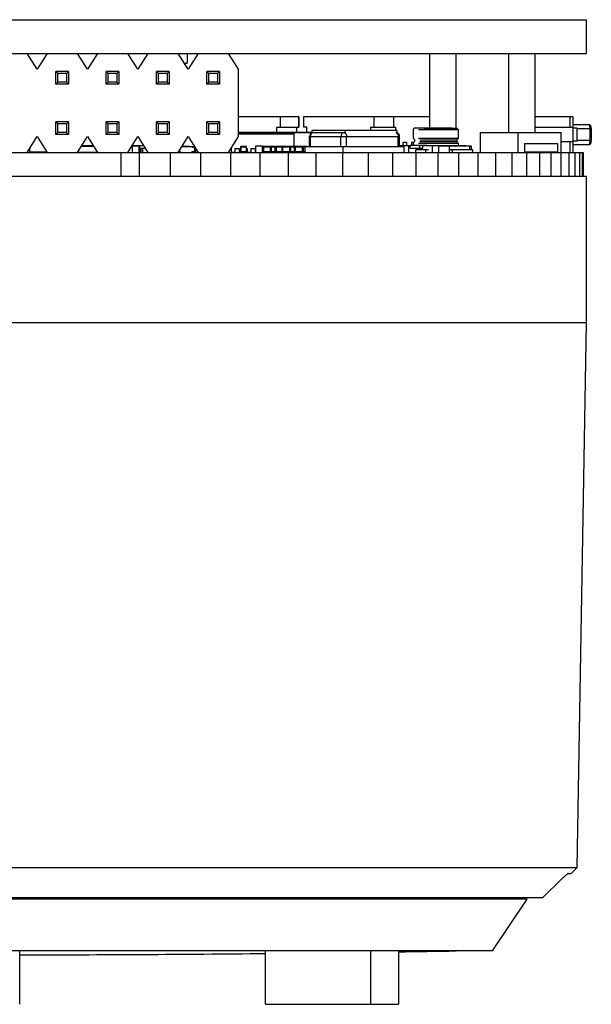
# Model space of a CAD drawing. Header units: inches. Extents: x -96 to 193, y -89 to 116.
# Tile 4 of 18: x 4 to 33, y -89 to -39. Entities that reach past the tile are written whole.
import ezdxf

# ---------------------------------------------------------------- set-up
doc = ezdxf.new("R2010")
doc.units = ezdxf.units.IN
doc.header["$LTSCALE"] = 1.21
doc.header["$MEASUREMENT"] = 0
doc.layers.get('0').update_dxf_attribs({"linetype": 'CONTINUOUS'})

msp = doc.modelspace()

# ---------------------------------------------------------------- linework, layer by layer
at = {"color": 7, "linetype": 'Continuous'}
for p, q in [((-25.319, -39.102), (32.681, -39.102)), ((32.681, -40.802), (32.681, -39.102)), ((-25.319, -40.802), (32.681, -40.802)), ((4.951, -41.602), (4.451, -40.802)), ((5.451, -40.802), (4.951, -41.602)), ((7.491, -41.602), (6.991, -40.802)), ((7.991, -40.802), (7.491, -41.602)), ((10.031, -41.602), (9.531, -40.802)), ((10.531, -40.802), (10.031, -41.602)), ((12.571, -41.602), (12.071, -40.802)), ((12.531, -40.802), (12.531, -41.302)), ((13.071, -40.802), (12.571, -41.602)), ((15.111, -41.602), (14.611, -40.802)), ((24.775, -44.552), (24.775, -40.802)), ((26.103, -44.572), (26.103, -40.802)), ((28.759, -44.802), (28.759, -40.802)), ((30.086, -44.802), (30.086, -40.802)), ((5.901, -42.352), (5.901, -41.712)), ((6.001, -41.812), (5.901, -41.712)), ((6.541, -41.712), (5.901, -41.712)), ((6.441, -41.812), (6.541, -41.712)), ((6.541, -41.712), (6.541, -42.352)), ((8.441, -42.352), (8.441, -41.712)), ((8.541, -41.812), (8.441, -41.712)), ((9.081, -41.712), (8.441, -41.712)), ((8.981, -41.812), (9.081, -41.712)), ((9.081, -41.712), (9.081, -42.352)), ((10.981, -42.352), (10.981, -41.712)), ((11.621, -41.712), (10.981, -41.712)), ((11.081, -41.812), (10.981, -41.712)), ((11.521, -41.812), (11.621, -41.712)), ((11.621, -41.712), (11.621, -42.352)), ((12.383, -41.302), (12.531, -41.302)), ((13.521, -42.352), (13.521, -41.712)), ((14.161, -41.712), (13.521, -41.712)), ((13.621, -41.812), (13.521, -41.712)), ((14.061, -41.812), (14.161, -41.712)), ((14.161, -41.712), (14.161, -42.352)), ((15.111, -45.002), (15.111, -41.602)), ((6.001, -42.252), (6.001, -41.812)), ((6.441, -41.812), (6.001, -41.812)), ((6.441, -41.812), (6.441, -42.252)), ((8.541, -42.252), (8.541, -41.812)), ((8.981, -41.812), (8.541, -41.812)), ((8.981, -41.812), (8.981, -42.252)), ((11.081, -42.252), (11.081, -41.812)), ((11.521, -41.812), (11.081, -41.812)), ((11.521, -41.812), (11.521, -42.252)), ((13.621, -42.252), (13.621, -41.812)), ((14.061, -41.812), (13.621, -41.812)), ((14.061, -41.812), (14.061, -42.252)), ((6.001, -42.252), (5.901, -42.352)), ((6.541, -42.352), (5.901, -42.352)), ((6.441, -42.252), (6.001, -42.252)), ((6.441, -42.252), (6.541, -42.352)), ((8.541, -42.252), (8.441, -42.352)), ((9.081, -42.352), (8.441, -42.352)), ((8.981, -42.252), (8.541, -42.252)), ((8.981, -42.252), (9.081, -42.352)), ((11.081, -42.252), (10.981, -42.352)), ((11.621, -42.352), (10.981, -42.352)), ((11.521, -42.252), (11.081, -42.252)), ((11.521, -42.252), (11.621, -42.352)), ((13.621, -42.252), (13.521, -42.352)), ((14.161, -42.352), (13.521, -42.352)), ((14.061, -42.252), (13.621, -42.252)), ((14.061, -42.252), (14.161, -42.352)), ((18.157, -44.002), (15.111, -44.002)), ((17.216, -44.002), (17.216, -44.53)), ((18.137, -44.002), (18.137, -44.53)), ((18.157, -44.002), (18.157, -44.53)), ((18.4, -44.002), (18.4, -44.53)), ((24.775, -44.002), (18.4, -44.002)), ((21.936, -44.002), (21.936, -44.53)), ((22.931, -44.002), (22.931, -44.53)), ((31.988, -44.002), (30.086, -44.002)), ((31.829, -44.002), (31.829, -44.53)), ((31.988, -44.002), (31.988, -44.53)), ((5.901, -44.892), (5.901, -44.252)), ((5.901, -44.252), (6.001, -44.352)), ((6.541, -44.252), (5.901, -44.252)), ((6.001, -44.792), (6.001, -44.352)), ((6.441, -44.352), (6.001, -44.352)), ((6.441, -44.352), (6.541, -44.252)), ((6.441, -44.352), (6.441, -44.792)), ((6.541, -44.252), (6.541, -44.892)), ((8.441, -44.892), (8.441, -44.252)), ((8.441, -44.252), (8.541, -44.352)), ((9.081, -44.252), (8.441, -44.252)), ((8.541, -44.792), (8.541, -44.352)), ((8.981, -44.352), (8.541, -44.352)), ((8.981, -44.352), (9.081, -44.252)), ((8.981, -44.352), (8.981, -44.792)), ((9.081, -44.252), (9.081, -44.892)), ((10.981, -44.892), (10.981, -44.252)), ((11.621, -44.252), (10.981, -44.252)), ((10.981, -44.252), (11.081, -44.352)), ((11.081, -44.792), (11.081, -44.352)), ((11.521, -44.352), (11.081, -44.352)), ((11.521, -44.352), (11.621, -44.252)), ((11.521, -44.352), (11.521, -44.792)), ((11.621, -44.252), (11.621, -44.892)), ((13.521, -44.892), (13.521, -44.252)), ((14.161, -44.252), (13.521, -44.252)), ((13.521, -44.252), (13.621, -44.352)), ((13.621, -44.792), (13.621, -44.352)), ((14.061, -44.352), (13.621, -44.352)), ((14.061, -44.352), (14.161, -44.252)), ((14.061, -44.352), (14.061, -44.792)), ((14.161, -44.252), (14.161, -44.892)), ((17.03, -44.53), (17.03, -44.782)), ((17.03, -44.53), (18.157, -44.53)), ((18.04, -44.53), (18.039, -44.782)), ((18.561, -44.53), (18.4, -44.53)), ((18.561, -44.782), (18.561, -44.53)), ((18.822, -44.702), (18.822, -44.821)), ((23.098, -44.702), (18.822, -44.702)), ((20.493, -44.702), (20.493, -44.802)), ((21.775, -44.53), (21.775, -44.702)), ((21.775, -44.53), (23.058, -44.53)), ((23.058, -44.702), (23.058, -44.53)), ((23.098, -44.702), (23.098, -44.817)), ((23.999, -44.552), (23.929, -44.622)), ((23.929, -44.622), (23.929, -45.082)), ((23.999, -44.552), (25.859, -44.552)), ((24.195, -44.642), (26.195, -44.642)), ((24.487, -44.572), (26.125, -44.572)), ((25.859, -44.552), (25.879, -44.572)), ((26.125, -44.572), (26.195, -44.642)), ((26.195, -44.642), (26.195, -45.102)), ((30.086, -44.53), (31.988, -44.53)), ((31.982, -44.53), (31.982, -45.274)), ((32.209, -44.577), (31.982, -44.577)), ((32.794, -44.402), (31.988, -44.402)), ((32.209, -45.227), (32.209, -44.577)), ((32.209, -44.602), (32.915, -44.602)), ((32.836, -44.602), (32.836, -45.202)), ((32.915, -44.602), (32.915, -45.202)), ((4.451, -45.802), (4.951, -45.002)), ((4.951, -45.002), (5.451, -45.802)), ((6.001, -44.792), (5.901, -44.892)), ((6.541, -44.892), (5.901, -44.892)), ((6.441, -44.792), (6.001, -44.792)), ((6.541, -44.892), (6.441, -44.792)), ((6.991, -45.802), (7.491, -45.002)), ((7.491, -45.002), (7.991, -45.802)), ((8.541, -44.792), (8.441, -44.892)), ((9.081, -44.892), (8.441, -44.892)), ((8.981, -44.792), (8.541, -44.792)), ((9.081, -44.892), (8.981, -44.792)), ((9.531, -45.802), (10.031, -45.002)), ((10.031, -45.002), (10.531, -45.802)), ((11.081, -44.792), (10.981, -44.892)), ((11.621, -44.892), (10.981, -44.892)), ((11.521, -44.792), (11.081, -44.792)), ((11.621, -44.892), (11.521, -44.792)), ((12.071, -45.802), (12.571, -45.002)), ((12.571, -45.002), (13.071, -45.802)), ((13.621, -44.792), (13.521, -44.892)), ((14.161, -44.892), (13.521, -44.892)), ((14.061, -44.792), (13.621, -44.792)), ((14.161, -44.892), (14.061, -44.792)), ((14.611, -45.802), (15.111, -45.002)), ((15.111, -44.782), (18.822, -44.782)), ((15.111, -44.802), (18.822, -44.802)), ((17.9, -44.882), (15.111, -44.882)), ((15.314, -44.782), (15.314, -44.802)), ((15.637, -44.802), (15.637, -44.782)), ((15.96, -44.782), (15.96, -44.802)), ((16.325, -44.782), (16.325, -44.802)), ((16.651, -44.782), (16.651, -44.802)), ((16.763, -44.782), (16.763, -44.802)), ((16.767, -44.782), (16.767, -44.802)), ((16.996, -44.802), (16.996, -44.782)), ((17.03, -44.802), (17.03, -44.882)), ((17.329, -44.782), (17.329, -44.802)), ((17.589, -44.782), (17.589, -44.802)), ((17.805, -44.782), (17.805, -44.802)), ((17.881, -44.782), (17.881, -44.802)), ((17.9, -44.802), (17.9, -45.494)), ((17.942, -44.782), (17.942, -44.802)), ((17.984, -44.782), (17.984, -44.802)), ((17.997, -44.782), (17.997, -44.802)), ((18.112, -44.782), (18.112, -44.802)), ((18.22, -44.782), (18.22, -44.802)), ((18.24, -44.782), (18.24, -44.802)), ((18.24, -44.782), (18.24, -44.802)), ((18.268, -44.782), (18.268, -44.802)), ((18.304, -44.782), (18.304, -44.802)), ((18.37, -44.782), (18.37, -44.802)), ((18.446, -44.782), (18.446, -44.802)), ((18.524, -44.802), (18.524, -44.782)), ((18.695, -45.502), (18.695, -45.002)), ((18.695, -45.002), (23.242, -45.002)), ((18.742, -45.502), (18.742, -45.002)), ((18.895, -44.802), (20.437, -44.802)), ((20.284, -45.502), (20.284, -45.002)), ((20.566, -45.502), (20.566, -45.002)), ((23.171, -45.502), (23.171, -45.002)), ((23.242, -45.502), (23.242, -45.002)), ((23.999, -45.152), (23.929, -45.082)), ((23.999, -45.152), (23.999, -45.242)), ((26.195, -45.102), (24.195, -45.102)), ((24.265, -45.172), (26.125, -45.172)), ((26.125, -45.172), (26.195, -45.102)), ((26.125, -45.172), (26.125, -45.262)), ((27.327, -44.802), (31.392, -44.802)), ((27.327, -45.802), (27.327, -44.802)), ((29.229, -45.802), (29.229, -44.802)), ((31.392, -45.802), (31.392, -44.802)), ((32.209, -45.227), (31.982, -45.227)), ((32.915, -45.202), (32.209, -45.202)), ((4.582, -45.802), (4.582, -45.591)), ((7.803, -45.502), (7.178, -45.502)), ((7.207, -45.456), (7.774, -45.456)), ((7.341, -45.502), (7.341, -45.497)), ((7.585, -45.497), (7.341, -45.497)), ((7.413, -45.494), (7.413, -45.497)), ((7.413, -45.494), (7.519, -45.494)), ((7.414, -45.494), (7.414, -45.497)), ((7.423, -45.494), (7.423, -45.497)), ((7.431, -45.497), (7.431, -45.494)), ((7.556, -45.456), (7.518, -45.493)), ((7.519, -45.494), (7.519, -45.497)), ((7.538, -45.497), (7.538, -45.473)), ((7.556, -45.456), (7.556, -45.497)), ((7.585, -45.497), (7.585, -45.502)), ((9.747, -45.456), (10.314, -45.456)), ((9.763, -45.802), (9.763, -45.477)), ((9.763, -45.477), (10.131, -45.477)), ((9.806, -45.477), (9.806, -45.456)), ((9.827, -45.477), (9.806, -45.456)), ((9.844, -45.477), (9.844, -45.467)), ((9.844, -45.467), (10.039, -45.467)), ((9.854, -45.477), (9.854, -45.467)), ((9.858, -45.477), (9.858, -45.467)), ((10.008, -45.477), (10.008, -45.467)), ((10.012, -45.477), (10.012, -45.467)), ((10.039, -45.477), (10.039, -45.467)), ((10.093, -45.802), (10.093, -45.477)), ((10.093, -45.802), (10.093, -45.477)), ((10.131, -45.802), (10.131, -45.477)), ((10.406, -45.602), (10.131, -45.602)), ((10.188, -45.602), (10.188, -45.802)), ((10.288, -45.802), (10.288, -45.602)), ((12.258, -45.502), (12.883, -45.502)), ((12.283, -45.501), (12.283, -45.502)), ((12.364, -45.501), (12.283, -45.501)), ((12.323, -45.501), (12.323, -45.502)), ((12.364, -45.501), (12.364, -45.502)), ((12.374, -45.501), (12.374, -45.502)), ((12.458, -45.501), (12.374, -45.501)), ((12.426, -45.501), (12.426, -45.502)), ((12.44, -45.501), (12.44, -45.502)), ((12.458, -45.501), (12.458, -45.502)), ((12.469, -45.501), (12.469, -45.502)), ((12.55, -45.501), (12.469, -45.501)), ((12.51, -45.501), (12.51, -45.502)), ((12.55, -45.501), (12.55, -45.502)), ((12.561, -45.502), (12.561, -45.501)), ((12.642, -45.501), (12.561, -45.501)), ((12.642, -45.501), (12.642, -45.502)), ((12.813, -45.552), (12.813, -45.502)), ((12.913, -45.552), (12.813, -45.552)), ((12.913, -45.752), (12.913, -45.55)), ((12.963, -45.802), (12.963, -45.63)), ((14.747, -45.602), (14.747, -45.802)), ((14.947, -45.802), (14.947, -45.602)), ((14.947, -45.602), (15.147, -45.602)), ((15.147, -45.602), (15.147, -45.802)), ((15.218, -45.527), (15.218, -45.771)), ((15.218, -45.527), (15.523, -45.527)), ((15.249, -45.802), (15.249, -45.497)), ((15.492, -45.497), (15.249, -45.497)), ((15.32, -45.494), (15.32, -45.497)), ((15.32, -45.494), (15.427, -45.494)), ((15.322, -45.494), (15.322, -45.497)), ((15.33, -45.494), (15.33, -45.497)), ((15.339, -45.497), (15.339, -45.494)), ((15.427, -45.494), (15.427, -45.497)), ((15.492, -45.497), (15.492, -45.802)), ((15.523, -45.771), (15.523, -45.527)), ((15.523, -45.602), (15.547, -45.602)), ((15.547, -45.602), (15.547, -45.802)), ((15.747, -45.802), (15.747, -45.602)), ((15.747, -45.602), (15.947, -45.602)), ((15.947, -45.602), (15.947, -45.802)), ((15.993, -45.802), (15.993, -45.477)), ((15.993, -45.477), (16.323, -45.477)), ((16.074, -45.477), (16.074, -45.467)), ((16.074, -45.467), (16.231, -45.467)), ((16.153, -45.477), (16.153, -45.467)), ((16.231, -45.477), (16.231, -45.467)), ((16.323, -45.802), (16.323, -45.477)), ((16.323, -45.602), (16.34, -45.602)), ((16.34, -45.527), (16.34, -45.771)), ((16.34, -45.527), (16.961, -45.527)), ((16.349, -45.771), (16.349, -45.527)), ((16.931, -45.497), (16.37, -45.497)), ((16.37, -45.527), (16.37, -45.771)), ((16.375, -45.509), (16.373, -45.513)), ((16.378, -45.504), (16.376, -45.507)), ((16.381, -45.501), (16.379, -45.503)), ((16.386, -45.498), (16.383, -45.5)), ((16.392, -45.497), (16.387, -45.498)), ((16.489, -45.494), (16.489, -45.497)), ((16.489, -45.494), (16.798, -45.494)), ((16.522, -45.494), (16.522, -45.497)), ((16.535, -45.494), (16.535, -45.497)), ((16.538, -45.497), (16.538, -45.494)), ((16.558, -45.494), (16.558, -45.497)), ((16.568, -45.497), (16.568, -45.494)), ((16.625, -45.497), (16.625, -45.494)), ((16.629, -45.494), (16.629, -45.497)), ((16.641, -45.494), (16.641, -45.497)), ((16.688, -45.494), (16.688, -45.497)), ((16.69, -45.497), (16.69, -45.494)), ((16.702, -45.494), (16.702, -45.497)), ((16.712, -45.497), (16.712, -45.494)), ((16.715, -45.527), (16.715, -45.771)), ((16.722, -45.504), (16.721, -45.507)), ((16.726, -45.501), (16.724, -45.503)), ((16.731, -45.498), (16.728, -45.5)), ((16.737, -45.497), (16.732, -45.498)), ((16.737, -45.527), (16.737, -45.771)), ((16.77, -45.497), (16.77, -45.494)), ((16.78, -45.771), (16.78, -45.527)), ((16.782, -45.494), (16.782, -45.497)), ((16.798, -45.497), (16.798, -45.494)), ((16.952, -45.527), (16.952, -45.771)), ((16.961, -45.771), (16.961, -45.527)), ((16.961, -45.602), (16.982, -45.602)), ((16.982, -45.527), (16.982, -45.771)), ((16.982, -45.527), (18.472, -45.527)), ((16.991, -45.771), (16.991, -45.527)), ((18.548, -45.497), (17.012, -45.497)), ((17.012, -45.527), (17.012, -45.771)), ((17.017, -45.509), (17.015, -45.513)), ((17.02, -45.504), (17.018, -45.507)), ((17.023, -45.501), (17.021, -45.503)), ((17.028, -45.498), (17.025, -45.5)), ((17.034, -45.497), (17.029, -45.498)), ((17.086, -45.497), (17.086, -45.494)), ((17.086, -45.494), (17.44, -45.494)), ((17.131, -45.497), (17.131, -45.494)), ((17.131, -45.494), (17.131, -45.497)), ((17.164, -45.494), (17.164, -45.497)), ((17.177, -45.494), (17.177, -45.497)), ((17.18, -45.497), (17.18, -45.494)), ((17.2, -45.494), (17.2, -45.497)), ((17.21, -45.497), (17.21, -45.494)), ((17.267, -45.497), (17.267, -45.494)), ((17.271, -45.494), (17.271, -45.497)), ((17.283, -45.494), (17.283, -45.497)), ((17.318, -45.771), (17.318, -45.527)), ((17.327, -45.771), (17.327, -45.527)), ((17.33, -45.494), (17.33, -45.497)), ((17.332, -45.497), (17.332, -45.494)), ((17.345, -45.494), (17.345, -45.497)), ((17.348, -45.771), (17.348, -45.527)), ((17.352, -45.509), (17.351, -45.513)), ((17.354, -45.497), (17.354, -45.494)), ((17.356, -45.504), (17.354, -45.507)), ((17.359, -45.501), (17.357, -45.503)), ((17.364, -45.498), (17.361, -45.5)), ((17.37, -45.497), (17.365, -45.498)), ((17.412, -45.497), (17.412, -45.494)), ((17.425, -45.494), (17.425, -45.497)), ((17.44, -45.497), (17.44, -45.494)), ((17.481, -45.494), (17.481, -45.497)), ((17.481, -45.494), (18.096, -45.494)), ((17.491, -45.494), (17.491, -45.497)), ((17.535, -45.494), (17.535, -45.497)), ((17.589, -45.494), (17.589, -45.497)), ((17.595, -45.494), (17.595, -45.497)), ((17.6, -45.497), (17.6, -45.494)), ((17.609, -45.497), (17.609, -45.494)), ((17.626, -45.494), (17.626, -45.497)), ((17.636, -45.494), (17.636, -45.497)), ((17.686, -45.494), (17.686, -45.497)), ((17.691, -45.497), (17.691, -45.494)), ((17.693, -45.527), (17.693, -45.771)), ((17.7, -45.504), (17.698, -45.507)), ((17.704, -45.501), (17.702, -45.503)), ((17.709, -45.498), (17.706, -45.5)), ((17.715, -45.497), (17.71, -45.498)), ((17.715, -45.527), (17.715, -45.771)), ((17.727, -45.494), (17.727, -45.497)), ((17.741, -45.494), (17.741, -45.497)), ((17.744, -45.497), (17.744, -45.494)), ((17.758, -45.771), (17.758, -45.527)), ((17.79, -45.494), (17.79, -45.497)), ((17.798, -45.494), (17.798, -45.497)), ((17.841, -45.494), (17.841, -45.497)), ((17.896, -45.494), (17.896, -45.497)), ((17.902, -45.494), (17.902, -45.497)), ((17.907, -45.497), (17.907, -45.494)), ((17.915, -45.497), (17.915, -45.494)), ((17.93, -45.527), (17.93, -45.771)), ((17.932, -45.494), (17.932, -45.497)), ((17.939, -45.527), (17.939, -45.771)), ((17.942, -45.494), (17.942, -45.497)), ((17.957, -45.771), (17.957, -45.527)), ((17.966, -45.771), (17.966, -45.527)), ((17.987, -45.771), (17.987, -45.527)), ((17.992, -45.509), (17.99, -45.513)), ((17.993, -45.494), (17.993, -45.497)), ((17.995, -45.504), (17.993, -45.507)), ((17.999, -45.501), (17.996, -45.503)), ((17.997, -45.497), (17.997, -45.494)), ((18.003, -45.498), (18, -45.5)), ((18.009, -45.497), (18.004, -45.498)), ((18.034, -45.494), (18.034, -45.497)), ((18.048, -45.494), (18.048, -45.497)), ((18.05, -45.497), (18.05, -45.494)), ((18.096, -45.494), (18.096, -45.497)), ((18.12, -45.494), (18.12, -45.497)), ((18.12, -45.494), (18.429, -45.494)), ((18.13, -45.494), (18.13, -45.497)), ((18.174, -45.494), (18.174, -45.497)), ((18.229, -45.494), (18.229, -45.497)), ((18.234, -45.494), (18.234, -45.497)), ((18.24, -45.497), (18.24, -45.494)), ((18.248, -45.497), (18.248, -45.494)), ((18.265, -45.494), (18.265, -45.497)), ((18.275, -45.494), (18.275, -45.497)), ((18.326, -45.494), (18.326, -45.497)), ((18.33, -45.497), (18.33, -45.494)), ((18.332, -45.527), (18.332, -45.771)), ((18.34, -45.504), (18.338, -45.507)), ((18.343, -45.501), (18.341, -45.503)), ((18.348, -45.498), (18.345, -45.5)), ((18.354, -45.497), (18.349, -45.498)), ((18.354, -45.527), (18.354, -45.771)), ((18.367, -45.494), (18.367, -45.497)), ((18.381, -45.494), (18.381, -45.497)), ((18.383, -45.497), (18.383, -45.494)), ((18.397, -45.771), (18.397, -45.527)), ((18.429, -45.494), (18.429, -45.497)), ((18.472, -45.802), (18.472, -45.502)), ((18.472, -45.502), (23.465, -45.502)), ((20.4, -45.802), (20.4, -45.502)), ((23.272, -45.452), (23.272, -45.502)), ((23.272, -45.452), (23.776, -45.452)), ((23.408, -45.302), (23.408, -45.452)), ((23.592, -45.302), (23.408, -45.302)), ((23.437, -45.502), (23.437, -45.452)), ((23.465, -45.802), (23.465, -45.502)), ((23.592, -45.302), (23.592, -45.452)), ((23.716, -45.802), (23.716, -45.472)), ((23.776, -45.472), (23.716, -45.472)), ((23.776, -45.582), (23.776, -45.432)), ((23.776, -45.432), (24.611, -45.432)), ((23.776, -45.582), (24.408, -45.582)), ((23.839, -45.302), (23.839, -45.432)), ((23.939, -45.302), (23.839, -45.302)), ((23.999, -45.242), (23.929, -45.312)), ((23.929, -45.312), (23.929, -45.432)), ((24.068, -45.802), (24.068, -45.672)), ((24.704, -45.672), (24.068, -45.672)), ((24.195, -45.332), (26.195, -45.332)), ((24.261, -45.582), (24.261, -45.432)), ((26.125, -45.262), (24.265, -45.262)), ((24.408, -45.582), (24.408, -45.452)), ((24.408, -45.452), (26.586, -45.452)), ((24.562, -45.802), (24.562, -45.672)), ((24.893, -45.452), (24.893, -45.782)), ((25.198, -45.472), (26.847, -45.472)), ((25.198, -45.472), (25.198, -45.802)), ((25.452, -45.472), (25.452, -45.452)), ((25.754, -45.802), (25.754, -45.472)), ((26.941, -45.672), (25.754, -45.672)), ((25.919, -45.802), (25.919, -45.672)), ((26.125, -45.262), (26.195, -45.332)), ((26.195, -45.332), (26.195, -45.452)), ((26.51, -45.452), (26.51, -45.472)), ((26.586, -45.452), (26.586, -45.472)), ((26.776, -45.472), (26.776, -45.672)), ((26.847, -45.472), (26.847, -45.672)), ((26.941, -45.802), (26.941, -45.672)), ((29.543, -45.352), (31.207, -45.352)), ((29.543, -45.352), (29.543, -45.777)), ((31.207, -45.352), (31.207, -45.777)), ((31.988, -45.274), (31.392, -45.274)), ((31.829, -45.274), (31.829, -45.802)), ((31.988, -45.274), (31.988, -45.802)), ((31.988, -45.402), (32.794, -45.402)), ((-25.134, -45.802), (32.497, -45.802)), ((5.444, -45.792), (4.582, -45.792)), ((4.806, -45.802), (4.806, -45.792)), ((4.838, -45.802), (4.838, -45.792)), ((4.932, -45.792), (4.932, -45.802)), ((7.003, -45.782), (7.978, -45.782)), ((7.038, -45.802), (7.038, -45.782)), ((7.341, -45.802), (7.341, -45.782)), ((7.585, -45.782), (7.585, -45.802)), ((7.806, -45.802), (7.806, -45.782)), ((7.838, -45.802), (7.838, -45.782)), ((9.184, -45.802), (9.184, -47.002)), ((10.097, -45.802), (10.097, -47.002)), ((11.662, -45.802), (11.662, -47.002)), ((12.163, -45.752), (12.102, -45.752)), ((12.163, -45.752), (12.163, -45.802)), ((12.763, -45.752), (12.763, -45.802)), ((12.763, -45.752), (12.913, -45.752)), ((13.201, -45.802), (13.201, -47.002)), ((14.711, -45.802), (14.711, -47.002)), ((14.747, -45.782), (14.947, -45.782)), ((15.147, -45.782), (15.22, -45.782)), ((15.523, -45.771), (15.218, -45.771)), ((15.547, -45.782), (15.747, -45.782)), ((15.947, -45.782), (15.993, -45.782)), ((16.186, -45.802), (16.186, -47.002)), ((16.961, -45.771), (16.34, -45.771)), ((16.347, -45.791), (16.347, -45.802)), ((16.373, -45.786), (16.375, -45.789)), ((16.376, -45.791), (16.378, -45.794)), ((16.379, -45.796), (16.381, -45.798)), ((16.383, -45.799), (16.386, -45.8)), ((16.387, -45.801), (16.392, -45.802)), ((16.718, -45.786), (16.719, -45.789)), ((16.721, -45.791), (16.722, -45.794)), ((16.724, -45.796), (16.726, -45.798)), ((16.728, -45.799), (16.731, -45.8)), ((16.732, -45.801), (16.737, -45.802)), ((16.947, -45.802), (16.947, -45.797)), ((18.472, -45.771), (16.982, -45.771)), ((17.015, -45.786), (17.017, -45.789)), ((17.018, -45.791), (17.02, -45.794)), ((17.021, -45.796), (17.023, -45.798)), ((17.025, -45.799), (17.028, -45.8)), ((17.029, -45.801), (17.034, -45.802)), ((17.351, -45.786), (17.352, -45.789)), ((17.354, -45.791), (17.356, -45.794)), ((17.357, -45.796), (17.359, -45.798)), ((17.361, -45.799), (17.364, -45.8)), ((17.365, -45.801), (17.37, -45.802)), ((17.622, -45.802), (17.622, -47.002)), ((17.696, -45.786), (17.697, -45.789)), ((17.698, -45.791), (17.7, -45.794)), ((17.702, -45.796), (17.704, -45.798)), ((17.706, -45.799), (17.709, -45.8)), ((17.71, -45.801), (17.715, -45.802)), ((17.99, -45.786), (17.992, -45.789)), ((17.993, -45.791), (17.995, -45.794)), ((17.996, -45.796), (17.999, -45.798)), ((18, -45.799), (18.003, -45.8)), ((18.004, -45.801), (18.009, -45.802)), ((18.335, -45.786), (18.337, -45.789)), ((18.338, -45.791), (18.34, -45.794)), ((18.341, -45.796), (18.343, -45.798)), ((18.345, -45.799), (18.348, -45.8)), ((18.349, -45.801), (18.354, -45.802)), ((19.014, -45.802), (19.014, -47.002)), ((20.358, -45.802), (20.358, -47.002)), ((21.649, -45.802), (21.649, -47.002)), ((22.884, -45.802), (22.884, -47.002)), ((23.543, -45.782), (23.543, -45.802)), ((24.058, -45.802), (24.058, -47.002)), ((24.704, -45.802), (24.704, -45.782)), ((25.169, -45.802), (25.169, -47.002)), ((26.211, -45.802), (26.211, -47.002)), ((27.183, -45.802), (27.183, -47.002)), ((28.081, -45.802), (28.081, -47.002)), ((28.902, -45.802), (28.902, -47.002)), ((29.543, -45.777), (31.207, -45.777)), ((29.644, -45.802), (29.644, -47.002)), ((30.304, -45.802), (30.304, -47.002)), ((30.88, -45.802), (30.88, -47.002)), ((31.371, -45.802), (31.371, -47.002)), ((31.775, -45.802), (31.775, -47.002)), ((32.09, -45.802), (32.09, -47.002)), ((32.316, -45.802), (32.316, -47.002)), ((32.452, -45.802), (32.452, -47.002)), ((32.497, -45.802), (32.497, -47.002)), ((-25.319, -47.002), (32.681, -47.002)), ((32.681, -54.402), (32.681, -47.002)), ((32.681, -54.402), (-25.319, -54.402)), ((32.201, -81.902), (32.681, -54.402)), ((-24.839, -81.902), (32.201, -81.902)), ((32.201, -81.902), (31.896, -82.202)), ((31.4, -82.502), (30.478, -83.402)), ((31.741, -82.202), (31.896, -82.202)), ((-16.05, -83.402), (30.478, -83.402)), ((27.931, -83.502), (27.931, -83.402)), ((29.681, -83.502), (-22.319, -83.502)), ((27.931, -86.102), (29.681, -83.502)), ((27.931, -86.102), (-20.569, -86.102)), ((4.073, -88.802), (4.073, -86.102)), ((16.471, -88.802), (16.471, -86.102)), ((21.772, -86.102), (21.772, -88.802)), ((23.181, -86.147), (23.181, -88.802)), ((16.471, -88.802), (23.181, -88.802))]:
    msp.add_line(p, q, dxfattribs=at)
for centre, radius, start, end in [((18.895, -45.002), 0.2, 90, 180), ((23.024, -44.92), 0.123, 47.5697, 52.7772), ((23.042, -45.002), 0.2, 0, 73.2867), ((7.341, -45.527), 0.0305, 90, 122.5075), ((7.585, -45.527), 0.0305, 57.6886, 90), ((15.249, -45.527), 0.0305, 90, 180), ((15.492, -45.527), 0.0305, 0, 90), ((16.37, -45.527), 0.0305, 90, 180), ((16.413, -45.527), 0.0426, 171.3574, 180.0266), ((16.409, -45.527), 0.039, 162.3086, 168.4894), ((16.411, -45.527), 0.0412, 168.437, 171.3415), ((16.407, -45.526), 0.0367, 158.6175, 162.3119), ((16.402, -45.523), 0.0308, 148.1249, 152.4621), ((16.397, -45.52), 0.0249, 136.2702, 141.2702), ((16.394, -45.516), 0.02, 122.5876, 128.1339), ((16.392, -45.513), 0.0166, 106.972, 112.285), ((16.758, -45.527), 0.0427, 171.3623, 180.0204), ((16.754, -45.527), 0.039, 162.3128, 168.4855), ((16.756, -45.527), 0.0411, 168.4363, 171.3473), ((16.752, -45.526), 0.0365, 158.6094, 162.3148), ((16.749, -45.525), 0.0338, 152.4591, 158.6809), ((16.747, -45.523), 0.0307, 148.1178, 152.4719), ((16.742, -45.52), 0.0248, 136.2578, 141.2781), ((16.739, -45.516), 0.0199, 122.5812, 128.1468), ((16.737, -45.513), 0.0166, 106.9609, 112.286), ((16.931, -45.527), 0.0305, 360, 90), ((17.012, -45.527), 0.0305, 90, 180), ((17.055, -45.527), 0.0426, 171.3574, 180.0266), ((17.051, -45.527), 0.039, 162.3086, 168.4894), ((17.054, -45.527), 0.0412, 168.437, 171.3415), ((17.049, -45.526), 0.0367, 158.6175, 162.3119), ((17.044, -45.523), 0.0308, 148.1249, 152.4621), ((17.039, -45.52), 0.0249, 136.2702, 141.2702), ((17.036, -45.516), 0.02, 122.5876, 128.1339), ((17.034, -45.513), 0.0166, 106.972, 112.285), ((17.348, -45.527), 0.0305, 90, 180), ((17.391, -45.527), 0.0426, 171.3574, 180.0266), ((17.387, -45.527), 0.039, 162.3086, 168.4894), ((17.389, -45.527), 0.0412, 168.437, 171.3415), ((17.385, -45.526), 0.0367, 158.6175, 162.3119), ((17.38, -45.523), 0.0308, 148.125, 152.4621), ((17.375, -45.52), 0.0249, 136.2702, 141.2702), ((17.372, -45.516), 0.02, 122.5876, 128.1339), ((17.37, -45.513), 0.0166, 106.972, 112.285), ((17.736, -45.527), 0.0427, 171.3623, 180.0204), ((17.732, -45.527), 0.039, 162.3128, 168.4855), ((17.734, -45.527), 0.0411, 168.4363, 171.3473), ((17.73, -45.526), 0.0365, 158.6094, 162.3148), ((17.727, -45.525), 0.0338, 152.4591, 158.6809), ((17.725, -45.523), 0.0307, 148.1178, 152.4719), ((17.72, -45.52), 0.0248, 136.2578, 141.2781), ((17.716, -45.516), 0.0199, 122.5812, 128.1468), ((17.715, -45.513), 0.0166, 106.9609, 112.286), ((17.909, -45.527), 0.0305, 0, 90), ((17.987, -45.527), 0.0305, 90, 180), ((18.03, -45.527), 0.0426, 171.3574, 180.0266), ((18.027, -45.527), 0.039, 162.3086, 168.4894), ((18.029, -45.527), 0.0412, 168.437, 171.3415), ((18.024, -45.526), 0.0367, 158.6175, 162.3119), ((18.019, -45.523), 0.0308, 148.125, 152.4621), ((18.014, -45.52), 0.0249, 136.2702, 141.2702), ((18.011, -45.516), 0.02, 122.5876, 128.1339), ((18.009, -45.513), 0.0166, 106.972, 112.285), ((18.375, -45.527), 0.0427, 171.3623, 180.0204), ((18.371, -45.527), 0.039, 162.3128, 168.4855), ((18.373, -45.527), 0.0411, 168.4363, 171.3473), ((18.369, -45.526), 0.0365, 158.6094, 162.3148), ((18.366, -45.525), 0.0338, 152.4591, 158.6809), ((18.364, -45.523), 0.0307, 148.1178, 152.4719), ((18.359, -45.52), 0.0248, 136.2578, 141.2781), ((18.356, -45.516), 0.0199, 122.5812, 128.1468), ((18.354, -45.513), 0.0166, 106.9609, 112.286), ((7.585, -45.771), 0.0305, 270, 339.8055), ((15.492, -45.771), 0.0305, 270, 0), ((16.37, -45.771), 0.0305, 180, 270), ((16.413, -45.771), 0.0428, 179.9977, 188.6184), ((16.411, -45.771), 0.0412, 188.6586, 191.5631), ((16.41, -45.772), 0.0395, 191.5508, 197.6515), ((16.407, -45.772), 0.037, 197.7045, 201.3666), ((16.402, -45.775), 0.0312, 207.5659, 211.8477), ((16.397, -45.778), 0.0253, 218.7676, 223.6926), ((16.394, -45.782), 0.0202, 231.9048, 237.3743), ((16.392, -45.785), 0.0166, 247.7152, 253.0282), ((16.758, -45.771), 0.0429, 179.9998, 188.6175), ((16.756, -45.771), 0.0411, 188.6526, 191.5636), ((16.755, -45.772), 0.0395, 191.5524, 197.6489), ((16.752, -45.772), 0.0369, 197.7002, 201.3752), ((16.747, -45.775), 0.0311, 207.5554, 211.8542), ((16.742, -45.778), 0.0252, 218.7596, 223.7038), ((16.739, -45.782), 0.0202, 231.893, 237.3782), ((16.737, -45.785), 0.0166, 247.7138, 253.0389), ((16.931, -45.771), 0.0305, 270, 360), ((17.012, -45.771), 0.0305, 180, 270), ((17.055, -45.771), 0.0428, 179.9977, 188.6184), ((17.054, -45.771), 0.0412, 188.6586, 191.5631), ((17.052, -45.772), 0.0395, 191.5508, 197.6515), ((17.05, -45.772), 0.037, 197.7045, 201.3666), ((17.044, -45.775), 0.0312, 207.5659, 211.8477), ((17.039, -45.778), 0.0253, 218.7676, 223.6926), ((17.036, -45.782), 0.0202, 231.9048, 237.3743), ((17.034, -45.785), 0.0166, 247.7152, 253.0282), ((17.348, -45.771), 0.0305, 180, 270), ((17.391, -45.771), 0.0428, 179.9977, 188.6184), ((17.389, -45.771), 0.0412, 188.6586, 191.5631), ((17.388, -45.772), 0.0395, 191.5508, 197.6515), ((17.385, -45.772), 0.037, 197.7045, 201.3666), ((17.38, -45.775), 0.0312, 207.5659, 211.8477), ((17.375, -45.778), 0.0253, 218.7676, 223.6926), ((17.372, -45.782), 0.0202, 231.9048, 237.3743), ((17.37, -45.785), 0.0166, 247.7152, 253.0283), ((17.736, -45.771), 0.0429, 179.9998, 188.6175), ((17.734, -45.771), 0.0411, 188.6526, 191.5636), ((17.733, -45.772), 0.0395, 191.5524, 197.6489), ((17.73, -45.772), 0.0369, 197.7002, 201.3752), ((17.725, -45.775), 0.0311, 207.5554, 211.8542), ((17.72, -45.778), 0.0252, 218.7596, 223.7038), ((17.717, -45.782), 0.0202, 231.893, 237.3783), ((17.715, -45.785), 0.0166, 247.7138, 253.0389), ((17.909, -45.771), 0.0305, 270, 0), ((17.987, -45.771), 0.0305, 180, 270), ((18.03, -45.771), 0.0428, 179.9977, 188.6184), ((18.029, -45.771), 0.0412, 188.6586, 191.5631), ((18.027, -45.772), 0.0395, 191.5508, 197.6515), ((18.025, -45.772), 0.037, 197.7045, 201.3666), ((18.019, -45.775), 0.0312, 207.5659, 211.8477), ((18.015, -45.778), 0.0253, 218.7676, 223.6926), ((18.011, -45.782), 0.0202, 231.9048, 237.3743), ((18.009, -45.785), 0.0166, 247.7152, 253.0283), ((18.375, -45.771), 0.0429, 179.9998, 188.6175), ((18.373, -45.771), 0.0411, 188.6526, 191.5636), ((18.372, -45.772), 0.0395, 191.5524, 197.6489), ((18.369, -45.772), 0.0369, 197.7002, 201.3752), ((18.364, -45.775), 0.0311, 207.5554, 211.8542), ((18.359, -45.778), 0.0252, 218.7596, 223.7038), ((18.356, -45.782), 0.0202, 231.893, 237.3783), ((18.354, -45.785), 0.0166, 247.7138, 253.0389), ((3.681, 1186.3), 1272.602, 270.017699, 270.575914), ((3.681, 1186.3), 1272.602, 270.878008, 271.009113)]:
    msp.add_arc(centre, radius, start, end, dxfattribs=at)
for points, knots in [([(32.915, -44.602), (32.915, -44.579), (32.913, -44.546), (32.906, -44.503), (32.897, -44.474), (32.883, -44.446), (32.86, -44.422), (32.829, -44.406), (32.806, -44.402), (32.794, -44.402)], [0, 0, 0, 0, 0.261611, 0.37904, 0.491364, 0.609607, 0.736603, 0.867672, 1, 1, 1, 1]), ([(32.794, -44.402), (32.796, -44.402), (32.799, -44.402), (32.803, -44.406), (32.807, -44.411), (32.811, -44.417), (32.814, -44.426), (32.819, -44.44), (32.824, -44.462), (32.829, -44.492), (32.833, -44.526), (32.835, -44.563), (32.836, -44.589), (32.836, -44.602)], [0, 0, 0, 0, 0.019868, 0.043413, 0.072838, 0.109133, 0.15264, 0.203334, 0.325121, 0.471074, 0.636219, 0.814734, 1, 1, 1, 1]), ([(18.895, -44.802), (18.875, -44.802), (18.832, -44.813), (18.781, -44.86), (18.749, -44.925), (18.742, -44.976), (18.742, -45.002)], [0, 0, 0, 0, 0.218661, 0.457179, 0.720767, 1, 1, 1, 1]), ([(20.437, -44.802), (20.417, -44.802), (20.375, -44.813), (20.324, -44.86), (20.292, -44.925), (20.284, -44.976), (20.284, -45.002)], [0, 0, 0, 0, 0.218667, 0.45719, 0.720772, 1, 1, 1, 1]), ([(20.437, -44.802), (20.455, -44.802), (20.492, -44.815), (20.534, -44.861), (20.56, -44.926), (20.566, -44.976), (20.566, -45.002)], [0, 0, 0, 0, 0.198393, 0.430494, 0.703035, 1, 1, 1, 1]), ([(23.053, -44.802), (23.066, -44.804), (23.082, -44.81), (23.095, -44.82), (23.099, -44.822)], [0, 0, 0, 0, 0.736317, 1, 1, 1, 1]), ([(23.107, -44.829), (23.117, -44.839), (23.157, -44.888), (23.171, -44.953), (23.171, -45.002)], [0, 0, 0, 0, 0.221283, 1, 1, 1, 1]), ([(32.794, -45.402), (32.806, -45.402), (32.829, -45.398), (32.86, -45.381), (32.883, -45.357), (32.897, -45.329), (32.906, -45.3), (32.913, -45.258), (32.915, -45.224), (32.915, -45.202)], [0, 0, 0, 0, 0.132311, 0.263431, 0.390446, 0.508684, 0.621009, 0.738448, 1, 1, 1, 1]), ([(32.836, -45.202), (32.836, -45.215), (32.835, -45.24), (32.833, -45.277), (32.829, -45.311), (32.824, -45.341), (32.819, -45.363), (32.814, -45.378), (32.811, -45.386), (32.807, -45.393), (32.803, -45.398), (32.799, -45.401), (32.796, -45.402), (32.794, -45.402)], [0, 0, 0, 0, 0.185246, 0.363714, 0.528839, 0.674791, 0.796603, 0.847316, 0.890836, 0.927146, 0.95658, 0.980131, 1, 1, 1, 1]), ([(16.349, -45.527), (16.349, -45.523), (16.35, -45.516), (16.354, -45.507), (16.358, -45.502), (16.362, -45.499), (16.366, -45.497), (16.369, -45.497), (16.37, -45.497)], [0, 0, 0, 0, 0.287036, 0.553536, 0.675472, 0.78931, 0.896536, 1, 1, 1, 1]), ([(16.37, -45.527), (16.37, -45.523), (16.371, -45.516), (16.375, -45.507), (16.38, -45.502), (16.383, -45.499), (16.388, -45.497), (16.39, -45.497), (16.392, -45.497)], [0, 0, 0, 0, 0.287061, 0.553568, 0.675501, 0.789323, 0.896551, 1, 1, 1, 1]), ([(16.715, -45.527), (16.715, -45.523), (16.716, -45.516), (16.72, -45.507), (16.725, -45.502), (16.728, -45.499), (16.732, -45.497), (16.735, -45.497), (16.737, -45.497)], [0, 0, 0, 0, 0.28705, 0.553568, 0.675501, 0.78933, 0.896543, 1, 1, 1, 1]), ([(16.758, -45.497), (16.757, -45.497), (16.754, -45.497), (16.75, -45.499), (16.746, -45.502), (16.742, -45.507), (16.738, -45.516), (16.737, -45.523), (16.737, -45.527)], [0, 0, 0, 0, 0.103454, 0.210659, 0.324475, 0.4464, 0.712923, 1, 1, 1, 1]), ([(16.78, -45.527), (16.78, -45.523), (16.779, -45.516), (16.775, -45.507), (16.77, -45.502), (16.767, -45.499), (16.763, -45.497), (16.76, -45.497), (16.758, -45.497)], [0, 0, 0, 0, 0.287049, 0.553568, 0.675502, 0.789331, 0.896544, 1, 1, 1, 1]), ([(16.931, -45.497), (16.932, -45.497), (16.935, -45.497), (16.939, -45.499), (16.943, -45.502), (16.947, -45.507), (16.951, -45.516), (16.952, -45.523), (16.952, -45.527)], [0, 0, 0, 0, 0.103456, 0.210669, 0.324498, 0.446432, 0.712951, 1, 1, 1, 1]), ([(16.991, -45.527), (16.991, -45.523), (16.992, -45.516), (16.996, -45.507), (17, -45.502), (17.004, -45.499), (17.008, -45.497), (17.011, -45.497), (17.012, -45.497)], [0, 0, 0, 0, 0.287036, 0.553536, 0.675472, 0.78931, 0.896536, 1, 1, 1, 1]), ([(17.012, -45.527), (17.012, -45.523), (17.013, -45.516), (17.017, -45.507), (17.022, -45.502), (17.026, -45.499), (17.03, -45.497), (17.033, -45.497), (17.034, -45.497)], [0, 0, 0, 0, 0.287061, 0.553568, 0.675501, 0.789323, 0.896551, 1, 1, 1, 1]), ([(17.327, -45.527), (17.327, -45.523), (17.328, -45.516), (17.332, -45.507), (17.336, -45.502), (17.34, -45.499), (17.344, -45.497), (17.347, -45.497), (17.348, -45.497)], [0, 0, 0, 0, 0.287036, 0.553536, 0.675472, 0.78931, 0.896536, 1, 1, 1, 1]), ([(17.348, -45.527), (17.348, -45.523), (17.349, -45.516), (17.353, -45.507), (17.358, -45.502), (17.361, -45.499), (17.365, -45.497), (17.368, -45.497), (17.37, -45.497)], [0, 0, 0, 0, 0.287061, 0.553568, 0.675501, 0.789323, 0.896551, 1, 1, 1, 1]), ([(17.693, -45.527), (17.693, -45.523), (17.694, -45.516), (17.698, -45.507), (17.702, -45.502), (17.706, -45.499), (17.71, -45.497), (17.713, -45.497), (17.715, -45.497)], [0, 0, 0, 0, 0.28705, 0.553568, 0.675501, 0.78933, 0.896543, 1, 1, 1, 1]), ([(17.736, -45.497), (17.735, -45.497), (17.732, -45.497), (17.728, -45.499), (17.724, -45.502), (17.719, -45.507), (17.716, -45.516), (17.715, -45.523), (17.715, -45.527)], [0, 0, 0, 0, 0.103454, 0.210659, 0.324475, 0.4464, 0.712923, 1, 1, 1, 1]), ([(17.758, -45.527), (17.758, -45.523), (17.757, -45.516), (17.753, -45.507), (17.748, -45.502), (17.745, -45.499), (17.74, -45.497), (17.738, -45.497), (17.736, -45.497)], [0, 0, 0, 0, 0.287049, 0.553568, 0.675502, 0.789331, 0.896544, 1, 1, 1, 1]), ([(17.909, -45.497), (17.91, -45.497), (17.913, -45.497), (17.917, -45.499), (17.921, -45.502), (17.925, -45.507), (17.929, -45.516), (17.93, -45.523), (17.93, -45.527)], [0, 0, 0, 0, 0.103456, 0.210669, 0.324498, 0.446432, 0.712951, 1, 1, 1, 1]), ([(17.966, -45.527), (17.966, -45.523), (17.967, -45.516), (17.971, -45.507), (17.975, -45.502), (17.979, -45.499), (17.983, -45.497), (17.986, -45.497), (17.987, -45.497)], [0, 0, 0, 0, 0.287036, 0.553536, 0.675472, 0.78931, 0.896536, 1, 1, 1, 1]), ([(17.987, -45.527), (17.987, -45.523), (17.989, -45.516), (17.992, -45.507), (17.997, -45.502), (18.001, -45.499), (18.005, -45.497), (18.008, -45.497), (18.009, -45.497)], [0, 0, 0, 0, 0.287061, 0.553568, 0.675501, 0.789323, 0.896551, 1, 1, 1, 1]), ([(18.332, -45.527), (18.332, -45.523), (18.333, -45.516), (18.337, -45.507), (18.342, -45.502), (18.345, -45.499), (18.35, -45.497), (18.352, -45.497), (18.354, -45.497)], [0, 0, 0, 0, 0.28705, 0.553568, 0.675501, 0.78933, 0.896543, 1, 1, 1, 1]), ([(18.375, -45.497), (18.374, -45.497), (18.371, -45.497), (18.367, -45.499), (18.363, -45.502), (18.359, -45.507), (18.355, -45.516), (18.354, -45.523), (18.354, -45.527)], [0, 0, 0, 0, 0.103454, 0.210659, 0.324475, 0.4464, 0.712923, 1, 1, 1, 1]), ([(18.397, -45.527), (18.397, -45.523), (18.396, -45.516), (18.392, -45.507), (18.388, -45.502), (18.384, -45.499), (18.38, -45.497), (18.377, -45.497), (18.375, -45.497)], [0, 0, 0, 0, 0.287049, 0.553568, 0.675502, 0.789331, 0.896544, 1, 1, 1, 1]), ([(16.737, -45.771), (16.737, -45.775), (16.738, -45.783), (16.742, -45.791), (16.746, -45.797), (16.75, -45.799), (16.754, -45.801), (16.757, -45.802), (16.758, -45.802)], [0, 0, 0, 0, 0.287036, 0.553536, 0.675472, 0.78931, 0.896536, 1, 1, 1, 1]), ([(16.952, -45.771), (16.952, -45.775), (16.951, -45.783), (16.947, -45.791), (16.943, -45.797), (16.939, -45.799), (16.935, -45.801), (16.932, -45.802), (16.931, -45.802)], [0, 0, 0, 0, 0.287049, 0.553568, 0.675502, 0.789331, 0.896544, 1, 1, 1, 1]), ([(17.715, -45.771), (17.715, -45.775), (17.716, -45.783), (17.719, -45.791), (17.724, -45.797), (17.728, -45.799), (17.732, -45.801), (17.735, -45.802), (17.736, -45.802)], [0, 0, 0, 0, 0.287036, 0.553536, 0.675472, 0.78931, 0.896536, 1, 1, 1, 1]), ([(17.93, -45.771), (17.93, -45.775), (17.929, -45.783), (17.925, -45.791), (17.921, -45.797), (17.917, -45.799), (17.913, -45.801), (17.91, -45.802), (17.909, -45.802)], [0, 0, 0, 0, 0.287049, 0.553568, 0.675502, 0.789331, 0.896544, 1, 1, 1, 1]), ([(18.354, -45.771), (18.354, -45.775), (18.355, -45.783), (18.359, -45.791), (18.363, -45.797), (18.367, -45.799), (18.371, -45.801), (18.374, -45.802), (18.375, -45.802)], [0, 0, 0, 0, 0.287036, 0.553536, 0.675472, 0.78931, 0.896536, 1, 1, 1, 1]), ([(31.741, -82.202), (31.739, -82.202), (31.733, -82.205), (31.723, -82.211), (31.709, -82.221), (31.686, -82.24), (31.651, -82.269), (31.606, -82.308), (31.557, -82.353), (31.488, -82.417), (31.435, -82.467), (31.4, -82.502)], [0, 0, 0, 0, 0.01434, 0.041017, 0.078697, 0.125594, 0.240442, 0.374933, 0.522093, 0.67734, 1, 1, 1, 1])]:
    msp.add_open_spline(points, degree=3, knots=knots, dxfattribs=at)

doc.saveas('drawing.dxf')
